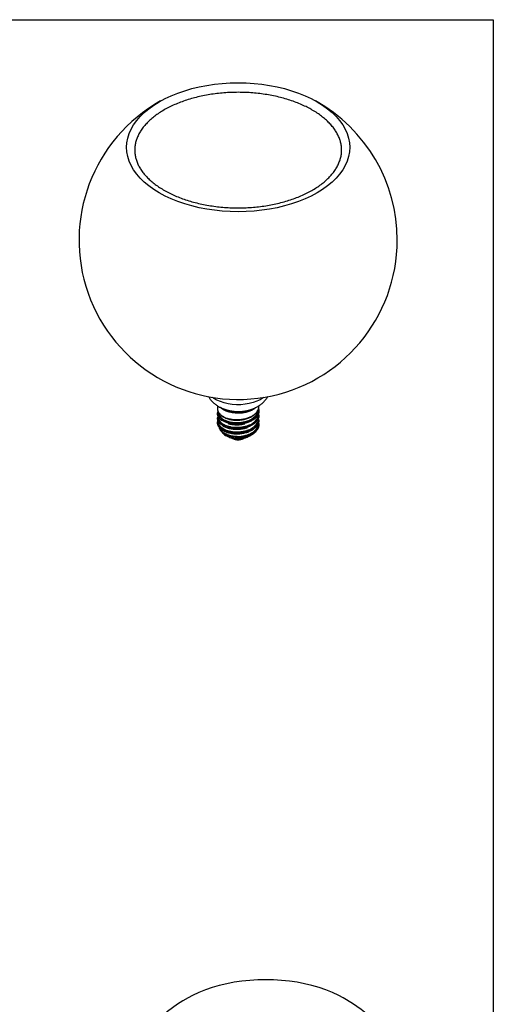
# Model space of a CAD drawing. Header units: millimetres. Extents: x 13 to 267, y 13 to 203.
# Tile 13 of 13: x 207 to 267, y 80 to 203. Entities that reach past the tile are written whole.
import ezdxf

# ---------------------------------------------------------------- set-up
doc = ezdxf.new("R2010")
doc.units = ezdxf.units.MM

msp = doc.modelspace()

# ---------------------------------------------------------------- linework, layer by layer
at = {"color": 7, "linetype": 'Continuous'}
for p, q in [((12.7, 203.2), (266.7, 203.2)), ((266.7, 203.2), (266.7, 12.7))]:
    msp.add_line(p, q, dxfattribs=at)
at = {"color": 7, "linetype": 'Continuous', "lineweight": 25}
for p, q in [((232.0291, 154.7347), (232.0291, 154.3532)), ((237.2291, 154.639), (237.2291, 154.7346)), ((232.0291, 153.7864), (232.0291, 153.7816)), ((232.0291, 153.783), (232.0369, 153.7491)), ((232.0822, 153.4349), (232.0291, 153.2139)), ((232.5016, 154.4691), (232.9699, 154.2516)), ((232.5787, 154.4343), (232.5016, 154.4691)), ((232.8613, 154.2757), (232.7057, 154.3743)), ((236.2882, 154.2516), (236.7566, 154.4691)), ((236.7566, 154.4691), (236.7241, 154.4542)), ((237.2291, 154.0713), (237.171, 154.3308)), ((237.2291, 153.4998), (237.181, 153.7812)), ((237.2291, 154.0674), (237.2291, 154.0722)), ((237.2291, 153.4958), (237.2291, 153.5007)), ((232.029, 153.2099), (232.0447, 153.1291)), ((232.0291, 153.2149), (232.0291, 153.21)), ((232.0291, 152.6433), (232.0291, 152.6385)), ((232.0291, 152.6407), (232.0347, 152.619)), ((237.2291, 152.9283), (237.1729, 153.1675)), ((237.229, 152.3573), (237.1756, 152.6469)), ((237.2291, 152.9243), (237.2291, 152.9291)), ((237.2291, 152.3526), (237.2291, 152.3574)), ((234.0474, 150.8305), (234.0591, 150.8286)), ((234.1328, 150.8263), (234.6871, 150.7882)), ((234.6849, 150.8986), (235.0261, 150.9113)), ((235.0262, 150.7755), (235.3504, 150.8053)), ((236.3152, 151.097), (236.5404, 151.2506)), ((236.7103, 151.3664), (236.7783, 151.4127)), ((236.9352, 151.6043), (236.9738, 151.6652)), ((234.3948, 150.4929), (234.4199, 150.4894)), ((234.4199, 150.4894), (234.4223, 150.4891)), ((234.6851, 150.7699), (235.0262, 150.7755))]:
    msp.add_line(p, q, dxfattribs=at)
at = {"color": 7, "linetype": 'Continuous', "lineweight": 25, "flags": 128}
for points in [[(223.0209, 191.72), (223.405, 192.0313), (224.033, 192.4811), (224.715, 192.904), (225.4475, 193.2977), (226.2268, 193.6603), (227.049, 193.9898), (227.9097, 194.2846), (228.8047, 194.5432), (229.7294, 194.7644), (230.679, 194.9468), (231.6488, 195.0897), (232.6337, 195.1923), (233.6289, 195.2541), (234.6291, 195.2747), (235.6293, 195.2541), (236.6244, 195.1923), (237.6094, 195.0897), (238.5791, 194.9468), (239.5288, 194.7644), (240.4534, 194.5432), (241.3484, 194.2846), (242.2092, 193.9898), (243.0313, 193.6603), (243.8106, 193.2977), (244.5431, 192.904)], [(232.7906, 154.2349), (232.5131, 154.4241), (232.4507, 154.4769)], [(236.8029, 154.4728), (236.6131, 154.3262), (236.3094, 154.1509), (235.96, 154.0069), (235.5742, 153.898), (235.1626, 153.8272), (234.7365, 153.7966), (234.3075, 153.8068), (233.8872, 153.8577), (233.4872, 153.9478), (233.1183, 154.0747), (232.7906, 154.2349)], [(236.336, 151.1428), (236.3347, 151.1278), (236.331, 151.1149), (236.3249, 151.1048), (236.3167, 151.0979), (236.3068, 151.0943), (236.2954, 151.0943), (236.2831, 151.0978), (236.2703, 151.1047)], [(247.8271, 80.4217), (247.267, 80.7176), (246.4877, 81.0801), (245.6655, 81.4097), (244.8048, 81.7045), (243.9098, 81.9631), (242.9851, 82.1842), (242.0355, 82.3667), (241.0657, 82.5096), (240.0807, 82.6122), (239.0856, 82.6739), (238.0854, 82.6945), (237.0852, 82.6739), (236.0901, 82.6122), (235.1051, 82.5096), (234.1353, 82.3667), (233.1857, 82.1842), (232.261, 81.9631), (231.366, 81.7045), (230.5053, 81.4097), (229.6832, 81.0801), (228.9039, 80.7176), (228.3438, 80.4217)]]:
    msp.add_lwpolyline(points, dxfattribs=at)
at = {"color": 8, "linetype": 'Continuous', "lineweight": 25, "flags": 128}
for points in [[(244.5431, 192.904), (245.2251, 192.4811), (245.8532, 192.0313), (246.424, 191.5567), (246.9347, 191.0598), (247.3827, 190.5431), (247.7657, 190.0093), (248.0818, 189.4611), (248.3293, 188.9012), (248.507, 188.3326), (248.614, 187.7582), (248.6497, 187.1807), (248.614, 186.6033), (248.507, 186.0289), (248.3293, 185.4603), (248.0818, 184.9004), (247.7657, 184.3522), (247.3827, 183.8184), (246.9347, 183.3017), (246.424, 182.8048), (245.8532, 182.3302), (245.2251, 181.8804), (244.5431, 181.4575), (243.8106, 181.0638), (243.0313, 180.7012), (242.2092, 180.3717), (241.3484, 180.0769), (240.4534, 179.8182), (239.5288, 179.5971), (238.5791, 179.4147), (237.6094, 179.2718), (236.6244, 179.1692), (235.6293, 179.1074), (234.6291, 179.0868), (233.6289, 179.1074), (232.6337, 179.1692), (231.6488, 179.2718), (230.679, 179.4147), (229.7294, 179.5971), (228.8047, 179.8182), (227.9097, 180.0769), (227.049, 180.3717), (226.2268, 180.7012), (225.4475, 181.0638), (224.715, 181.4575), (224.033, 181.8804), (223.405, 182.3302), (222.8342, 182.8048), (222.3235, 183.3017), (221.8755, 183.8184), (221.4925, 184.3522), (221.1764, 184.9004), (220.9289, 185.4603), (220.7512, 186.0289), (220.6442, 186.6033), (220.6085, 187.1807), (220.6442, 187.7582), (220.7512, 188.3326), (220.9289, 188.9012), (221.1764, 189.4611), (221.4925, 190.0093), (221.8755, 190.5431), (222.3235, 191.0598), (222.8342, 191.5567), (223.0209, 191.72)], [(237.8636, 155.798), (237.7651, 155.7256), (237.3956, 155.4975), (236.9766, 155.2999), (236.5158, 155.1363), (236.0213, 155.0095), (235.502, 154.922), (234.9671, 154.8752), (234.4261, 154.87), (233.8888, 154.9064), (233.3647, 154.9839), (232.8631, 155.101), (232.3931, 155.2557), (231.963, 155.4451), (231.5804, 155.666), (231.3946, 155.798)], [(234.6849, 150.8986), (234.6841, 150.868), (234.6837, 150.8377), (234.6835, 150.8103), (234.6837, 150.7887), (234.6842, 150.7747), (234.685, 150.7699), (234.6851, 150.7699)], [(235.35, 150.9411), (235.3551, 150.9103), (235.3585, 150.8789), (235.3598, 150.8502), (235.3589, 150.8269), (235.3558, 150.8114), (235.3509, 150.8053), (235.3504, 150.8053)]]:
    msp.add_lwpolyline(points, dxfattribs=at)
at = {"color": 7, "linetype": 'Continuous', "lineweight": 25}
for centre, radius, start, end in [((234.6291, 175.5347), 20, 119.14899, 0), ((234.6291, 175.5347), 20, 0, 60.85101), ((234.6191, 157.5749), 3.7383, 241.950987, 301.355392), ((234.6291, 158.0709), 4.1641, 246.519638, 293.480362), ((235.0758, 153.6525), 2.8083, 294.281252, 296.661774), ((234.5283, 151.7058), 1.2204, 234.836352, 265.007521), ((234.6563, 151.8637), 1.3934, 260.324489, 302.830427), ((238.0854, 62.9546), 20, 119.14899, 259.285593), ((238.0854, 62.9546), 20, 0, 60.85101)]:
    msp.add_arc(centre, radius, start, end, dxfattribs=at)
at = {"color": 8, "linetype": 'Continuous', "lineweight": 25}
for centre, radius, start, end in [((234.6277, 159.3832), 5.3563, 247.508414, 293.040984), ((234.6259, 154.6225), 3.8479, 258.134855, 270.895225), ((234.5458, 150.8429), 0.4852, 352.00635, 8.098132), ((236.1867, 151.085), 0.0447, 301.745141, 9.941119)]:
    msp.add_arc(centre, radius, start, end, dxfattribs=at)
at = {"color": 7, "linetype": 'Continuous', "lineweight": 25}
for points, knots in [([(243.9457, 191.8633), (244.054, 191.7995), (244.3686, 191.6139), (244.854, 191.2896), (245.3832, 190.8856), (245.8597, 190.4641), (246.2824, 190.0276), (246.6496, 189.5783), (246.9604, 189.1182), (247.2138, 188.6489), (247.4092, 188.1718), (247.5458, 187.6878), (247.6223, 187.1977), (247.6374, 186.703), (247.5899, 186.2061), (247.4792, 185.7105), (247.3062, 185.2198), (247.0723, 184.7371), (246.7794, 184.2648), (246.4291, 183.8049), (246.023, 183.3589), (245.5629, 182.9287), (245.0505, 182.5162), (244.4878, 182.1233), (243.8773, 181.752), (243.2218, 181.4044), (242.5241, 181.0823), (241.7876, 180.7875), (241.0158, 180.5217), (240.2123, 180.2864), (239.3812, 180.0829), (238.5264, 179.9124), (237.6523, 179.7759), (236.7631, 179.674), (235.8632, 179.6075), (234.9571, 179.5766), (234.0494, 179.5816), (233.1445, 179.6224), (232.2469, 179.6988), (231.3612, 179.8104), (230.4917, 179.9565), (229.6427, 180.1364), (228.8186, 180.349), (228.0232, 180.593), (227.2607, 180.8671), (226.5347, 181.1697), (225.8488, 181.4991), (225.2061, 181.8531), (224.6098, 182.2299), (224.0625, 182.6272), (223.5666, 183.0426), (223.124, 183.4739), (222.7364, 183.9187), (222.4049, 184.3751), (222.1304, 184.8412), (221.9136, 185.3155), (221.7554, 185.7972), (221.6568, 186.2851), (221.619, 186.7783), (221.6436, 187.2748), (221.7312, 187.7713), (221.8815, 188.2642), (222.0933, 188.7501), (222.3648, 189.2264), (222.6943, 189.6911), (223.0802, 190.1424), (223.5207, 190.5786), (224.0142, 190.9978), (224.5588, 191.3981), (225.1521, 191.7775), (225.7915, 192.134), (226.4741, 192.4657), (227.1968, 192.7707), (227.9561, 193.0472), (228.7484, 193.2938), (229.5699, 193.5091), (230.4165, 193.6918), (231.284, 193.8409), (232.1682, 193.9555), (233.0647, 194.035), (233.969, 194.079), (234.8767, 194.0871), (235.7832, 194.0594), (236.684, 193.996), (237.5745, 193.8972), (238.4505, 193.7636), (239.3075, 193.596), (240.1412, 193.3953), (240.9475, 193.1626), (241.7225, 192.8993), (242.4623, 192.6069), (243.1508, 192.2926), (243.6374, 192.0394), (243.8912, 191.8945), (243.9457, 191.8633)], [0, 0, 0, 0, 0.005712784, 0.016601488, 0.02748638, 0.038372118, 0.049267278, 0.060184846, 0.071142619, 0.082163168, 0.093272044, 0.104492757, 0.115837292, 0.12729347, 0.138816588, 0.150318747, 0.1617324, 0.173027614, 0.184205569, 0.195285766, 0.20629354, 0.217252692, 0.228182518, 0.239097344, 0.250007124, 0.260916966, 0.271831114, 0.282752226, 0.293681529, 0.304619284, 0.315565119, 0.326518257, 0.337477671, 0.348442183, 0.359410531, 0.370381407, 0.381353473, 0.392325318, 0.403295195, 0.414261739, 0.425223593, 0.436179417, 0.447127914, 0.458067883, 0.46899829, 0.479918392, 0.490827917, 0.501727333, 0.512618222, 0.523503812, 0.53438851, 0.545278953, 0.556186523, 0.567127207, 0.578121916, 0.589195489, 0.600373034, 0.611672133, 0.62309089, 0.634596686, 0.646117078, 0.657568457, 0.668908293, 0.680127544, 0.691240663, 0.702271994, 0.713246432, 0.72418507, 0.735104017, 0.746014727, 0.756924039, 0.76783621, 0.778754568, 0.789680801, 0.800615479, 0.811558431, 0.822509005, 0.833466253, 0.844429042, 0.855396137, 0.866366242, 0.877338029, 0.888310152, 0.899280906, 0.910248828, 0.921212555, 0.932170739, 0.943122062, 0.954065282, 0.964999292, 0.975923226, 0.986836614, 0.997169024, 1, 1, 1, 1]), ([(230.9166, 155.9084), (230.9535, 155.8384), (231.0533, 155.6491), (231.2701, 155.3711), (231.5581, 155.0736), (231.8949, 154.8083), (232.24, 154.5905), (232.4849, 154.4814), (232.5917, 154.4338)], [0, 0, 0, 0, 0.10461657, 0.28273177, 0.46494364, 0.65315694, 0.84863686, 1, 1, 1, 1]), ([(236.7167, 154.4552), (236.8499, 154.5185), (237.1206, 154.6471), (237.4842, 154.8963), (237.8128, 155.1789), (238.0871, 155.4941), (238.266, 155.742), (238.3363, 155.8914), (238.3488, 155.918)], [0, 0, 0, 0, 0.194893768, 0.395989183, 0.590290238, 0.777983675, 0.960329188, 1, 1, 1, 1]), ([(232.0291, 154.3547), (232.0384, 154.274), (232.0565, 154.1175), (232.1016, 153.9563), (232.1622, 153.8881), (232.1628, 153.8874)], [0, 0, 0, 0, 0.51273806, 0.99487751, 1, 1, 1, 1]), ([(232.0841, 154.0743), (232.0779, 154.0597), (232.0709, 154.043), (232.0307, 153.9495), (232.0299, 153.8671), (232.0291, 153.7869)], [0, 0, 0, 0, 0.15654814, 0.17845085, 1, 1, 1, 1]), ([(232.103, 153.4619), (232.1073, 153.4407), (232.1353, 153.3016), (232.2945, 153.1026), (232.4922, 152.9538), (232.5678, 152.897)], [0, 0, 0, 0, 0.10007408, 0.65583018, 1, 1, 1, 1]), ([(232.1628, 153.8874), (232.2546, 153.7569), (232.396, 153.5558), (232.6603, 153.4071), (232.7531, 153.3549)], [0, 0, 0, 0, 0.64871804, 1, 1, 1, 1]), ([(232.1965, 153.7371), (232.197, 153.7339), (232.203, 153.6932), (232.2311, 153.6157), (232.2816, 153.5071), (232.3502, 153.4024), (232.4341, 153.3016), (232.5349, 153.2041), (232.6505, 153.1121), (232.7794, 153.0268), (232.9196, 152.9489), (233.0719, 152.8779), (233.2346, 152.8146), (233.4074, 152.7592), (233.5899, 152.712), (233.7821, 152.6734), (233.98, 152.6446), (234.1811, 152.6256), (234.3848, 152.6164), (234.5928, 152.6172), (234.8005, 152.6283), (235.0055, 152.6493), (235.2073, 152.68), (235.4075, 152.721), (235.6015, 152.7716), (235.7873, 152.831), (235.9645, 152.8991), (236.1343, 152.9765), (236.2928, 153.0618), (236.4383, 153.1538), (236.5695, 153.2514), (236.6877, 153.3553), (236.7913, 153.4641), (236.8801, 153.5779), (236.9543, 153.6964), (237.0108, 153.8197), (237.0429, 153.9063), (237.051, 153.9516), (237.0515, 153.954)], [0, 0, 0, 0, 0.00254166, 0.03221466, 0.06210591, 0.09094699, 0.11998832, 0.14966122, 0.17955236, 0.20839335, 0.23743459, 0.26627558, 0.29531681, 0.32415762, 0.35319867, 0.38287127, 0.4127621, 0.44160313, 0.47064442, 0.50031727, 0.53020836, 0.55904946, 0.58809081, 0.61776373, 0.64765489, 0.676496, 0.70553737, 0.73521031, 0.76510148, 0.79394255, 0.82298386, 0.85182483, 0.88086604, 0.90970669, 0.93874759, 0.96842003, 0.99831069, 1, 1, 1, 1]), ([(232.7531, 153.3549), (232.8027, 153.3167), (232.8572, 153.2747), (232.9322, 153.2471), (232.9391, 153.2446)], [0, 0, 0, 0, 0.90827156, 1, 1, 1, 1]), ([(232.9772, 153.2297), (233.0178, 153.2087), (233.1858, 153.122), (233.5536, 153.0215), (234.0571, 152.9372), (234.591, 152.9196), (235.1251, 152.9671), (235.6384, 153.0775), (236.1046, 153.2492), (236.5128, 153.4714), (236.712, 153.6546), (236.8117, 153.7463)], [0, 0, 0, 0, 0.03844587, 0.15890058, 0.27871098, 0.39914617, 0.51936911, 0.63932009, 0.75982362, 0.87978535, 1, 1, 1, 1]), ([(236.7579, 153.1289), (236.7973, 153.1597), (236.9034, 153.2426), (236.9584, 153.3445), (236.993, 153.4086)], [0, 0, 0, 0, 0.37116531, 1, 1, 1, 1]), ([(236.8192, 153.7539), (236.8863, 153.8153), (236.9629, 153.8854), (237.0039, 153.9664), (237.009, 153.9765)], [0, 0, 0, 0, 0.87538354, 1, 1, 1, 1]), ([(237.009, 153.9765), (237.0759, 154.0729), (237.1528, 154.1838), (237.1711, 154.304), (237.1735, 154.3197)], [0, 0, 0, 0, 0.86898238, 1, 1, 1, 1]), ([(237.0353, 153.4716), (237.0735, 153.5165), (237.1273, 153.58), (237.1386, 153.651), (237.1419, 153.6717)], [0, 0, 0, 0, 0.70868088, 1, 1, 1, 1]), ([(232.083, 152.9325), (232.0781, 152.9222), (232.0333, 152.8283), (232.0311, 152.7295), (232.0291, 152.6415)], [0, 0, 0, 0, 0.10938518, 1, 1, 1, 1]), ([(232.151, 152.2351), (232.1221, 152.2823), (232.0425, 152.4125), (232.0358, 152.5506), (232.0316, 152.6386)], [0, 0, 0, 0, 0.362796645, 1, 1, 1, 1]), ([(232.0843, 152.9255), (232.0867, 152.9116), (232.1072, 152.7944), (232.2447, 152.5948), (232.4244, 152.4336), (232.5102, 152.3567)], [0, 0, 0, 0, 0.06581642, 0.55423969, 1, 1, 1, 1]), ([(232.1199, 152.2926), (232.1207, 152.263), (232.1215, 152.2327), (232.143, 152.2065), (232.1434, 152.206)], [0, 0, 0, 0, 0.98141763, 1, 1, 1, 1]), ([(232.1434, 152.206), (232.2241, 152.0824), (232.3552, 151.8817), (232.6038, 151.7275), (232.6995, 151.6681)], [0, 0, 0, 0, 0.61522369, 1, 1, 1, 1]), ([(232.2145, 152.1176), (232.2146, 152.1139), (232.2156, 152.0519), (232.2516, 151.9445), (232.3258, 151.768), (232.4508, 151.5863), (232.6432, 151.3953), (232.9074, 151.2057), (233.2156, 151.0515), (233.5575, 150.9334), (233.8166, 150.8637), (233.9897, 150.8388), (234.0474, 150.8305)], [0, 0, 0, 0, 0.005915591, 0.100182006, 0.174993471, 0.303239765, 0.421707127, 0.545269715, 0.717832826, 0.822967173, 0.940958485, 1, 1, 1, 1]), ([(232.5739, 152.3123), (232.5781, 152.3084), (232.6708, 152.2224), (232.9388, 152.087), (233.3663, 151.9222), (233.8605, 151.8189), (234.3863, 151.7751), (234.9217, 151.7992), (235.4109, 151.8746), (235.6928, 151.9687), (235.816, 152.0099)], [0, 0, 0, 0, 0.00689118, 0.15309678, 0.29984283, 0.44666312, 0.59284082, 0.73975955, 0.88628975, 1, 1, 1, 1]), ([(233.3688, 152.5128), (233.4016, 152.5014), (233.5809, 152.4386), (233.9627, 152.3796), (234.4877, 152.3465), (235.0029, 152.3766), (235.3194, 152.4452), (235.4659, 152.4769)], [0, 0, 0, 0, 0.054728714, 0.298880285, 0.544330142, 0.789035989, 1, 1, 1, 1]), ([(233.3688, 152.5128), (233.3819, 152.5076), (233.58, 152.4289), (234.062, 152.3636), (234.7494, 152.354), (235.2422, 152.4016), (235.4576, 152.4741), (235.4659, 152.4769)], [0, 0, 0, 0, 0.02279256, 0.34469472, 0.66581284, 0.98709323, 1, 1, 1, 1]), ([(237.2285, 152.3574), (237.2287, 152.3549), (237.2306, 152.3283), (237.2257, 152.2735), (237.2163, 152.1901), (237.1963, 152.0999), (237.1671, 152.0074), (237.1288, 151.916), (237.0963, 151.8539), (237.0673, 151.8038), (237.0238, 151.7332), (236.9449, 151.6274), (236.8397, 151.5146), (236.6354, 151.3245), (236.4132, 151.1972), (236.2306, 151.0927)], [0, 0, 0, 0, 0.00525327, 0.05534689, 0.11386673, 0.17913115, 0.24439494, 0.30965811, 0.37492065, 0.37987924, 0.41977329, 0.53130188, 0.62001342, 0.68779917, 1, 1, 1, 1]), ([(236.7156, 151.9407), (236.7953, 152.0154), (236.9848, 152.1929), (237.1324, 152.4101), (237.1569, 152.5488), (237.1594, 152.5627)], [0, 0, 0, 0, 0.39498357, 0.9392156, 1, 1, 1, 1]), ([(237.2278, 152.3213), (237.2279, 152.3183), (237.231, 152.2651), (237.2127, 152.165), (237.1738, 152.0103), (237.0984, 151.8475), (237.0225, 151.717), (236.9594, 151.6489), (236.9472, 151.6357)], [0, 0, 0, 0, 0.0127103, 0.22420329, 0.42263386, 0.67203651, 0.93659614, 1, 1, 1, 1]), ([(232.5723, 151.4759), (232.5866, 151.4529), (232.651, 151.3499), (232.8125, 151.1961), (233.047, 151.0192), (233.309, 150.879), (233.5837, 150.7709), (233.8426, 150.6987), (234.0842, 150.6521), (234.3375, 150.6204), (234.6482, 150.6062), (234.9357, 150.6217), (235.1954, 150.6559), (235.4127, 150.6981), (235.6604, 150.7672), (235.9043, 150.8607), (236.1246, 150.9687), (236.25, 151.0569), (236.3057, 151.0961)], [0, 0, 0, 0, 0.0224106, 0.1003427, 0.1788919, 0.25526081, 0.32668635, 0.39640578, 0.44721215, 0.49900761, 0.57290794, 0.65995692, 0.69561681, 0.75441112, 0.8149127, 0.87943627, 0.94642567, 1, 1, 1, 1]), ([(232.7366, 151.6418), (232.7811, 151.6122), (232.9362, 151.5089), (233.2879, 151.3781), (233.7669, 151.261), (234.2896, 151.207), (234.8258, 151.2176), (235.3539, 151.2929), (235.8483, 151.4311), (236.2953, 151.6244), (236.5283, 151.793), (236.6449, 151.8774)], [0, 0, 0, 0, 0.04769756, 0.1664236, 0.28566905, 0.40474509, 0.52355637, 0.6428507, 0.76168555, 0.88074872, 1, 1, 1, 1]), ([(235.0261, 150.9113), (235.0805, 150.9148), (235.1893, 150.9217), (235.2964, 150.9346), (235.35, 150.9411)], [0, 0, 0, 0, 0.500299, 1, 1, 1, 1]), ([(235.35, 150.9411), (235.5094, 150.9492), (235.8287, 150.9656), (236.0965, 151.0503), (236.2306, 151.0927)], [0, 0, 0, 0, 0.4993285, 1, 1, 1, 1]), ([(235.3504, 150.8053), (235.5241, 150.8363), (235.8328, 150.8915), (236.0954, 150.9997), (236.2101, 151.047)], [0, 0, 0, 0, 0.56281731, 1, 1, 1, 1]), ([(236.336, 151.1428), (236.4555, 151.1972), (236.6569, 151.2887), (236.7665, 151.4156), (236.8111, 151.4672)], [0, 0, 0, 0, 0.593380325, 1, 1, 1, 1]), ([(236.6203, 151.3023), (236.7249, 151.3764), (236.855, 151.4685), (236.922, 151.582), (236.9352, 151.6043)], [0, 0, 0, 0, 0.80360506, 1, 1, 1, 1]), ([(233.8314, 150.7076), (233.8439, 150.697), (233.8997, 150.6493), (234.0213, 150.5899), (234.1753, 150.5356), (234.2971, 150.5052), (234.3687, 150.4962), (234.3948, 150.4929)], [0, 0, 0, 0, 0.094456, 0.42391593, 0.6787199, 0.88277483, 1, 1, 1, 1]), ([(234.4223, 150.4891), (234.4391, 150.4865), (234.5065, 150.4763), (234.5765, 150.4755), (234.6291, 150.4749)], [0, 0, 0, 0, 0.2483431, 1, 1, 1, 1]), ([(234.6291, 150.4749), (234.7147, 150.4784), (234.8347, 150.4833), (235.0021, 150.5149), (235.1357, 150.5512), (235.2767, 150.6094), (235.3857, 150.6689), (235.4368, 150.714), (235.4544, 150.7296)], [0, 0, 0, 0, 0.26518471, 0.37140206, 0.5447549, 0.71984401, 0.90352784, 1, 1, 1, 1])]:
    msp.add_open_spline(points, degree=3, knots=knots, dxfattribs=at)
at = {"color": 8, "linetype": 'Continuous', "lineweight": 25}
for points, knots in [([(234.0955, 153.0083), (234.264, 152.9996), (234.6009, 152.9821), (235.1129, 153.0291), (235.6048, 153.129), (236.0596, 153.2839), (236.4596, 153.487), (236.7885, 153.7316), (237.0375, 154.0091), (237.1828, 154.309), (237.2437, 154.5236), (237.2273, 154.633), (237.2264, 154.6389)], [0, 0, 0, 0, 0.11042265, 0.22084531, 0.33126796, 0.44169062, 0.55211327, 0.66253592, 0.77295858, 0.88338123, 0.99380389, 1, 1, 1, 1]), ([(234.0955, 152.4415), (233.9309, 152.4612), (233.6018, 152.5006), (233.1531, 152.6282), (232.7595, 152.7997), (232.4389, 153.0129), (232.1996, 153.2577), (232.0637, 153.5237), (232.011, 153.7201), (232.0333, 153.8222), (232.0356, 153.8328)], [0, 0, 0, 0, 0.14053064, 0.28106129, 0.42159193, 0.56212258, 0.70265322, 0.84318386, 0.98371451, 1, 1, 1, 1]), ([(232.0316, 154.3533), (232.0392, 154.2659), (232.055, 154.0861), (232.2026, 153.8244), (232.4381, 153.5797), (232.7597, 153.3665), (233.1531, 153.195), (233.6018, 153.0673), (233.9309, 153.028), (234.0955, 153.0083)], [0, 0, 0, 0, 0.13637843, 0.28031536, 0.42425229, 0.56818922, 0.71212614, 0.85606307, 1, 1, 1, 1]), ([(234.0955, 152.4367), (233.9309, 152.4564), (233.6018, 152.4957), (233.1531, 152.6234), (232.7597, 152.7949), (232.4381, 153.0081), (232.2026, 153.2528), (232.055, 153.5145), (232.0392, 153.6943), (232.0316, 153.7818)], [0, 0, 0, 0, 0.14393693, 0.28787386, 0.43181078, 0.57574771, 0.71968464, 0.86362157, 1, 1, 1, 1]), ([(237.1511, 154.2677), (237.1551, 154.2466), (237.1759, 154.1388), (237.1425, 153.9427), (237.0484, 153.6879), (236.8809, 153.4457), (236.6511, 153.2224), (236.3646, 153.0252), (236.0287, 152.8572), (235.6542, 152.7241), (235.25, 152.6291), (234.8293, 152.5739), (234.402, 152.5597), (233.982, 152.5872), (233.5792, 152.6544), (233.2069, 152.7588), (232.8738, 152.8983), (232.5907, 153.0672), (232.3647, 153.2608), (232.2016, 153.4735), (232.1111, 153.6987), (232.082, 153.8821), (232.1081, 153.9872), (232.1153, 154.016)], [0, 0, 0, 0, 0.01245906, 0.06356581, 0.11435514, 0.16548563, 0.21625508, 0.26738145, 0.31817046, 0.36928772, 0.42006212, 0.47120238, 0.52197128, 0.57309242, 0.62388196, 0.67500813, 0.7257697, 0.77691758, 0.82768757, 0.87880466, 0.92959353, 0.98072699, 1, 1, 1, 1]), ([(237.153, 153.6529), (237.1561, 153.5956), (237.1641, 153.451), (237.0956, 153.2222), (236.9592, 152.9735), (236.7548, 152.7418), (236.4909, 152.5328), (236.175, 152.3522), (235.8151, 152.2037), (235.4225, 152.0926), (235.0067, 152.0205), (234.5812, 151.989), (234.1561, 151.9991), (233.7453, 152.0499), (233.3584, 152.1391), (233.0081, 152.2642), (232.7026, 152.4217), (232.4522, 152.6053), (232.2617, 152.8109), (232.1408, 153.0317), (232.0859, 153.2395), (232.1038, 153.371), (232.1113, 153.426)], [0, 0, 0, 0, 0.03397517, 0.08574953, 0.13719019, 0.18897041, 0.24038466, 0.29218151, 0.34360801, 0.39537135, 0.44681814, 0.49859794, 0.55001186, 0.60180367, 0.65324064, 0.70499869, 0.75644587, 0.80822357, 0.85964011, 0.9114239, 0.96287301, 1, 1, 1, 1]), ([(232.1223, 153.3918), (232.129, 153.2675), (232.1425, 153.017), (232.406, 152.6627), (232.8277, 152.3626), (233.3934, 152.1414), (234.0528, 152.0202), (234.7573, 152.0092), (235.452, 152.1116), (236.082, 152.3215), (236.6035, 152.6242), (236.9599, 152.999), (237.1371, 153.3345), (237.1213, 153.5351), (237.1167, 153.5929)], [0, 0, 0, 0, 0.08627598, 0.1738375, 0.26195938, 0.34960878, 0.43760521, 0.52538731, 0.61321377, 0.70116671, 0.78884822, 0.87694063, 0.96452187, 1, 1, 1, 1]), ([(232.1463, 153.9025), (232.1386, 153.8501), (232.1099, 153.6565), (232.316, 153.3275), (232.743, 152.9728), (233.3708, 152.714), (234.1165, 152.5808), (234.9133, 152.5888), (235.6579, 152.7342), (236.2826, 152.9912), (236.7606, 153.3273), (237.0497, 153.7267), (237.1702, 154.0383), (237.1324, 154.2018), (237.1277, 154.2222)], [0, 0, 0, 0, 0.03663965, 0.13537825, 0.23476035, 0.33351866, 0.43260596, 0.53174037, 0.6304823, 0.72002886, 0.80887487, 0.89840584, 0.98729764, 1, 1, 1, 1]), ([(237.2266, 154.0673), (237.2274, 154.0618), (237.2439, 153.9528), (237.1831, 153.7384), (237.038, 153.4383), (236.7892, 153.1607), (236.4603, 152.9159), (236.0603, 152.7126), (235.6054, 152.5576), (235.1133, 152.4576), (234.6011, 152.4105), (234.264, 152.428), (234.0955, 152.4367)], [0, 0, 0, 0, 0.00580088, 0.116267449, 0.226734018, 0.337200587, 0.447667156, 0.558133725, 0.668600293, 0.779066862, 0.889533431, 1, 1, 1, 1]), ([(237.1148, 153.6304), (237.0866, 153.5686), (237.0125, 153.4061), (236.7871, 153.166), (236.4609, 152.9206), (236.0601, 152.7174), (235.6054, 152.5624), (235.1132, 152.4624), (234.6011, 152.4153), (234.264, 152.4328), (234.0955, 152.4415)], [0, 0, 0, 0, 0.08074751, 0.21206929, 0.34339108, 0.47471286, 0.60603465, 0.73735643, 0.86867822, 1, 1, 1, 1]), ([(237.214, 153.5879), (237.2202, 153.5533), (237.245, 153.4152), (237.1858, 153.1717), (237.0373, 152.8715), (236.7894, 152.5939), (236.4602, 152.3491), (236.0603, 152.1458), (235.6054, 151.9908), (235.1133, 151.8908), (234.6011, 151.8437), (234.264, 151.8612), (234.0955, 151.87)], [0, 0, 0, 0, 0.03572568, 0.14286727, 0.25000886, 0.35715045, 0.46429204, 0.57143363, 0.67857523, 0.78571682, 0.89285841, 1, 1, 1, 1]), ([(237.2266, 153.4957), (237.2274, 153.4903), (237.2439, 153.3812), (237.1831, 153.1668), (237.038, 152.8667), (236.7892, 152.5891), (236.4603, 152.3443), (236.0603, 152.141), (235.6054, 151.986), (235.1133, 151.886), (234.6011, 151.8389), (234.264, 151.8564), (234.0955, 151.8651)], [0, 0, 0, 0, 0.00580088, 0.11626745, 0.22673402, 0.33720059, 0.44766716, 0.55813372, 0.66860029, 0.77906686, 0.88953343, 1, 1, 1, 1]), ([(237.1537, 154.4309), (237.1645, 154.4096), (237.2256, 154.2885), (237.2346, 154.0558), (237.2188, 153.8266), (237.1558, 153.7096), (237.1463, 153.6918)], [0, 0, 0, 0, 0.08924223, 0.50712537, 0.92500851, 1, 1, 1, 1]), ([(234.0955, 151.2984), (233.9309, 151.318), (233.6018, 151.3574), (233.1531, 151.485), (232.7595, 151.6565), (232.4388, 151.8697), (232.1998, 152.1145), (232.0631, 152.3806), (232.011, 152.5828), (232.0354, 152.6906), (232.0391, 152.7069)], [0, 0, 0, 0, 0.13930362, 0.27860725, 0.41791087, 0.55721449, 0.69651811, 0.83582174, 0.97512536, 1, 1, 1, 1]), ([(234.0955, 151.87), (233.9309, 151.8896), (233.6018, 151.929), (233.1531, 152.0566), (232.7597, 152.2281), (232.4381, 152.4413), (232.2026, 152.686), (232.055, 152.9477), (232.0392, 153.1275), (232.0316, 153.215)], [0, 0, 0, 0, 0.14393693, 0.28787386, 0.43181078, 0.57574771, 0.71968464, 0.86362157, 1, 1, 1, 1]), ([(234.0955, 151.8651), (233.9309, 151.8848), (233.6018, 151.9242), (233.1531, 152.0518), (232.7597, 152.2233), (232.4381, 152.4365), (232.2026, 152.6812), (232.055, 152.9429), (232.0392, 153.1227), (232.0316, 153.2102)], [0, 0, 0, 0, 0.14393693, 0.28787386, 0.43181078, 0.57574771, 0.71968464, 0.86362157, 1, 1, 1, 1]), ([(237.1493, 153.1214), (237.1548, 153.0863), (237.1738, 152.9647), (237.1313, 152.7554), (237.0247, 152.5024), (236.8459, 152.2629), (236.6062, 152.0438), (236.3103, 151.8511), (235.9675, 151.6888), (235.5868, 151.562), (235.1794, 151.4737), (234.7563, 151.4254), (234.3297, 151.4182), (233.9115, 151.4528), (233.5135, 151.5263), (233.1469, 151.6371), (232.822, 151.7819), (232.5478, 151.9556), (232.3326, 152.1526), (232.1803, 152.3683), (232.1035, 152.5944), (232.0813, 152.7598), (232.1056, 152.846), (232.1086, 152.8565)], [0, 0, 0, 0, 0.02071041, 0.07186893, 0.123051, 0.17422224, 0.22538412, 0.27655399, 0.32774443, 0.37888284, 0.43007998, 0.48123701, 0.53241712, 0.58356378, 0.63477758, 0.6859052, 0.73710199, 0.7882509, 0.83945996, 0.89057058, 0.94180938, 0.99292322, 1, 1, 1, 1]), ([(232.1369, 152.5184), (232.1294, 152.4657), (232.1169, 152.3776), (232.1638, 152.2935), (232.1828, 152.2596)], [0, 0, 0, 0, 0.59687392, 1, 1, 1, 1]), ([(232.143, 152.7985), (232.1343, 152.7412), (232.1067, 152.5583), (232.2682, 152.2532), (232.607, 151.924), (233.1137, 151.662), (233.7334, 151.4927), (234.4247, 151.4283), (235.1298, 151.4782), (235.7983, 151.6385), (236.3734, 151.9002), (236.8207, 152.2445), (237.0759, 152.6454), (237.177, 152.9415), (237.1369, 153.0881), (237.1353, 153.094)], [0, 0, 0, 0, 0.03958886, 0.12636503, 0.21362008, 0.30031165, 0.38763752, 0.47428916, 0.56163495, 0.64829149, 0.73560623, 0.82231248, 0.90954529, 0.99634588, 1, 1, 1, 1]), ([(234.0955, 151.2936), (233.9309, 151.3132), (233.6018, 151.3526), (233.1533, 151.4803), (232.7587, 151.6516), (232.4418, 151.8655), (232.2342, 152.064), (232.171, 152.1941), (232.151, 152.2351)], [0, 0, 0, 0, 0.18313205, 0.36626409, 0.54939614, 0.73252819, 0.91566024, 1, 1, 1, 1]), ([(232.2517, 152.0773), (232.2534, 152.0509), (232.2635, 151.8972), (232.4667, 151.6311), (232.85, 151.3165), (233.3861, 151.0792), (234.0111, 150.9264), (234.4607, 150.9078), (234.6849, 150.8986)], [0, 0, 0, 0, 0.03981963, 0.232765, 0.4254921, 0.61777241, 0.80939847, 1, 1, 1, 1]), ([(237.2229, 152.9548), (237.2251, 152.9407), (237.2441, 152.823), (237.1841, 152.6), (237.0378, 152.3), (236.7892, 152.0223), (236.4603, 151.7775), (236.0603, 151.5742), (235.6054, 151.4192), (235.1133, 151.3192), (234.6011, 151.2722), (234.264, 151.2896), (234.0955, 151.2984)], [0, 0, 0, 0, 0.014831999, 0.12429511, 0.233758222, 0.343221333, 0.452684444, 0.562147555, 0.671610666, 0.781073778, 0.890536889, 1, 1, 1, 1]), ([(237.2266, 152.9241), (237.2274, 152.9187), (237.2439, 152.8096), (237.1831, 152.5952), (237.038, 152.2952), (236.7892, 152.0175), (236.4603, 151.7727), (236.0603, 151.5694), (235.6054, 151.4144), (235.1133, 151.3144), (234.6011, 151.2673), (234.264, 151.2848), (234.0955, 151.2936)], [0, 0, 0, 0, 0.00580088, 0.11626745, 0.22673402, 0.33720059, 0.44766716, 0.55813372, 0.66860029, 0.77906686, 0.88953343, 1, 1, 1, 1]), ([(235.0261, 150.9113), (235.1787, 150.9359), (235.4844, 150.9852), (235.9567, 151.135), (236.4129, 151.3579), (236.804, 151.6653), (237.0485, 152.0184), (237.156, 152.2991), (237.1318, 152.4527), (237.1274, 152.4801)], [0, 0, 0, 0, 0.13136856, 0.26329157, 0.43856532, 0.61271672, 0.78814553, 0.96216242, 1, 1, 1, 1]), ([(237.1563, 152.5236), (237.1577, 152.4466), (237.1605, 152.2827), (237.0773, 152.0356), (236.929, 151.7897), (236.7138, 151.5611), (236.4409, 151.3568), (236.116, 151.1817), (235.7515, 151.0373), (235.4836, 150.9731), (235.35, 150.941)], [0, 0, 0, 0, 0.112193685, 0.238790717, 0.365974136, 0.49253095, 0.619691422, 0.746305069, 0.873470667, 1, 1, 1, 1]), ([(237.2072, 152.555), (237.2116, 152.5351), (237.2263, 152.4696), (237.2276, 152.4035), (237.2285, 152.3574)], [0, 0, 0, 0, 0.3029505, 1, 1, 1, 1]), ([(232.9709, 151.5162), (232.9794, 151.5112), (233.1266, 151.4247), (233.5129, 151.3234), (233.92, 151.2315), (234.1519, 151.2299), (234.1771, 151.2297)], [0, 0, 0, 0, 0.02800948, 0.48636304, 0.94420561, 1, 1, 1, 1]), ([(236.9472, 151.6357), (236.903, 151.5831), (236.7481, 151.3991), (236.5077, 151.2496), (236.336, 151.1428)], [0, 0, 0, 0, 0.28547329, 1, 1, 1, 1])]:
    msp.add_open_spline(points, degree=3, knots=knots, dxfattribs=at)

doc.saveas('drawing.dxf')
